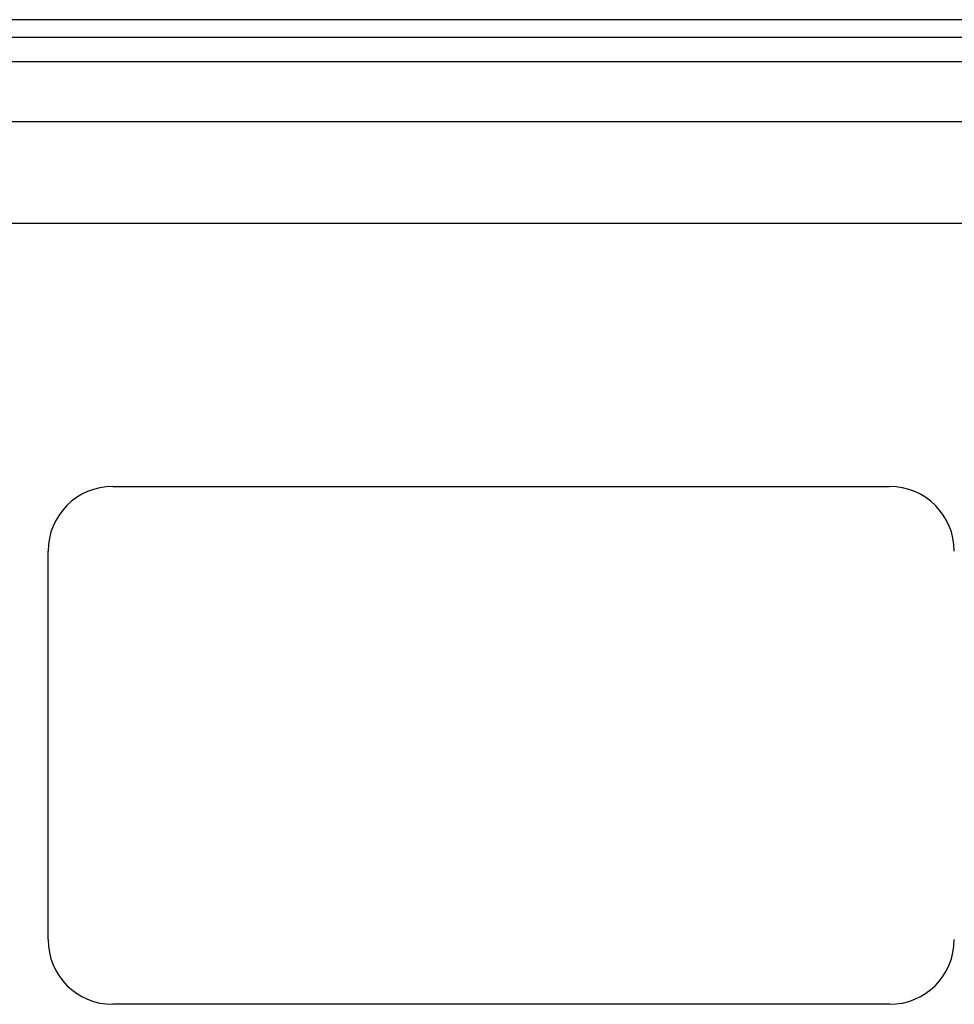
# Model space of a CAD drawing. Header units: inches. Extents: x 8 to 147, y 12 to 95.
# Tile 56 of 82: x 39 to 44, y 72 to 77. Entities that reach past the tile are written whole.
import ezdxf

# ---------------------------------------------------------------- set-up
doc = ezdxf.new("R2010")
doc.units = ezdxf.units.IN
doc.header["$LTSCALE"] = 9.374161
doc.header["$MEASUREMENT"] = 0
doc.layers.add('Visible Edges(ANSI)', color=7, linetype='Continuous', lineweight=25)
doc.layers.add('Visible Tangent Edges(ANSI)', color=7, linetype='Continuous', lineweight=25)

msp = doc.modelspace()

# ---------------------------------------------------------------- linework, layer by layer
at = {"layer": 'Visible Edges(ANSI)'}
for p, q in [((46.1551, 76.8574), (8.0382, 76.8574)), ((8.0382, 76.7698), (46.1551, 76.7698)), ((8.96, 76.3503), (45.2071, 76.3503)), ((45.2071, 75.8433), (8.96, 75.8433)), ((39.601, 74.5353), (43.4647, 74.5353)), ((39.279, 72.2814), (39.279, 74.2133)), ((43.4647, 71.9595), (39.601, 71.9595))]:
    msp.add_line(p, q, dxfattribs=at)
for centre, start, end in [((39.601, 74.2133), 90, 180), ((43.4647, 74.2133), 0, 90), ((39.601, 72.2814), 180, 270), ((43.4647, 72.2814), 270, 0)]:
    msp.add_arc(centre, 0.322, start, end, dxfattribs=at)
at = {"layer": 'Visible Tangent Edges(ANSI)'}
msp.add_line((8.0382, 76.65), (46.1551, 76.65), dxfattribs=at)

doc.saveas('drawing.dxf')
